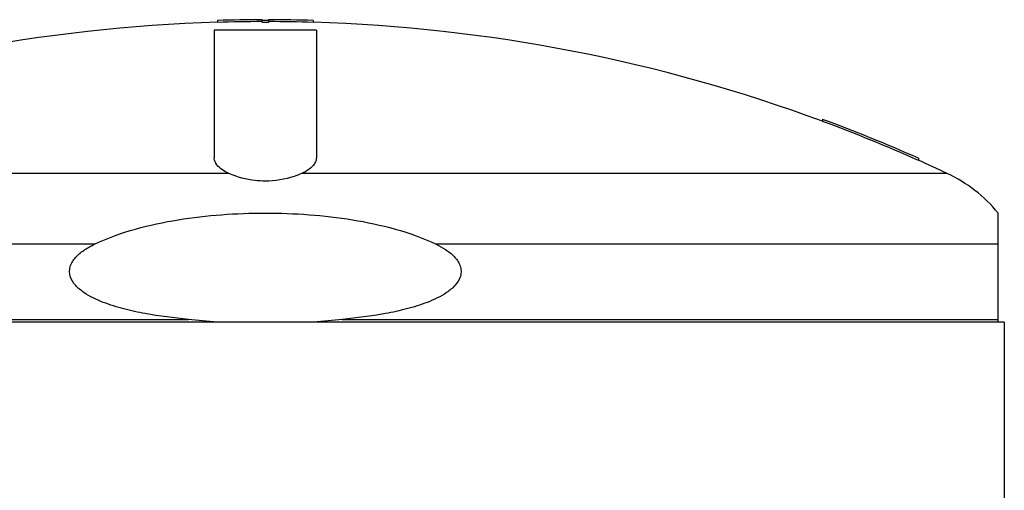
# Model space of a CAD drawing. Header units: millimetres. Extents: x 0 to 297, y 0 to 210.
# Tile 11 of 24: x 145 to 161, y 129 to 136. Entities that reach past the tile are written whole.
import ezdxf

# ---------------------------------------------------------------- set-up
doc = ezdxf.new("R2010")
doc.units = ezdxf.units.MM
doc.header["$LTSCALE"] = 16.335
doc.layers.get('0').update_dxf_attribs({"linetype": 'CONTINUOUS'})
doc.layers.add('AXES_REF', color=7, linetype='CONTINUOUS')

msp = doc.modelspace()

# ---------------------------------------------------------------- linework, layer by layer
at = {"color": 7, "linetype": 'Continuous'}
for p, q in [((149.171, 136.24), (149.171, 136.281)), ((149.271, 136.281), (149.271, 136.24)), ((148.471, 136.27), (148.471, 136.24)), ((149.971, 136.27), (149.971, 136.24)), ((157.946, 134.723), (157.946, 134.691)), ((159.446, 134.114), (159.446, 134.081)), ((160.696, 131.549), (160.696, 133.255)), ((160.791, 131.549), (137.651, 131.549))]:
    msp.add_line(p, q, dxfattribs=at)
at = {"color": 9, "linetype": 'Continuous'}
for p, q in [((148.652, 133.876), (138.545, 133.876)), ((159.896, 133.876), (149.79, 133.876)), ((146.546, 132.769), (137.746, 132.769)), ((160.696, 132.769), (151.896, 132.769)), ((137.746, 131.594), (148.016, 131.594)), ((150.426, 131.594), (160.696, 131.594))]:
    msp.add_line(p, q, dxfattribs=at)
at = {"color": 7, "linetype": 'Continuous'}
for centre, radius, start, end in [((149.221, 111.078), 25.203, 90.1137, 91.7052), ((149.221, 111.078), 25.203, 88.2948, 89.8863), ((149.221, 111.078), 25.174, 91.7073, 110.2792), ((149.221, 111.078), 25.173, 90.1138, 91.7073), ((149.221, 111.078), 25.192, 89.8863, 90.1137), ((149.221, 111.078), 25.162, 89.8861, 90.1139), ((149.221, 111.078), 25.173, 88.2927, 89.8862), ((149.221, 111.078), 25.174, 69.7208, 88.2927), ((149.221, 111.078), 25.203, 66.0651, 69.746), ((149.221, 111.078), 25.173, 66.0348, 69.7208), ((149.221, 111.078), 25.174, 64.9081, 66.0349), ((158.921, 131.793), 2.3, 39.4897, 64.9081)]:
    msp.add_arc(centre, radius, start, end, dxfattribs=at)
for points in [[(148.426, 134.085), (148.422, 134.098), (148.421, 134.111), (148.421, 134.123)], [(150.021, 134.123), (150.021, 134.111), (150.019, 134.098), (150.016, 134.085)], [(148.463, 131.549), (148.314, 131.565), (148.165, 131.58), (148.016, 131.594)], [(150.426, 131.594), (150.277, 131.58), (150.128, 131.565), (149.979, 131.549)]]:
    msp.add_open_spline(points, degree=3, dxfattribs=at)
for points, knots in [([(148.652, 133.876), (148.622, 133.889), (148.531, 133.936), (148.443, 134.016), (148.426, 134.085)], [0, 0, 0, 0, 0.315148, 1, 1, 1, 1]), ([(150.016, 134.085), (150.011, 134.065), (149.965, 133.968), (149.867, 133.91), (149.79, 133.876)], [0, 0, 0, 0, 0.198015, 1, 1, 1, 1]), ([(149.221, 133.756), (149.167, 133.756), (148.973, 133.767), (148.78, 133.818), (148.652, 133.876)], [0, 0, 0, 0, 0.274984, 1, 1, 1, 1]), ([(149.79, 133.876), (149.751, 133.858), (149.57, 133.788), (149.373, 133.756), (149.221, 133.756)], [0, 0, 0, 0, 0.218569, 1, 1, 1, 1]), ([(146.546, 132.769), (146.751, 132.868), (147.184, 133.021), (148.078, 133.209), (149.221, 133.287), (150.364, 133.209), (151.258, 133.021), (151.691, 132.868), (151.896, 132.769)], [0, 0, 0, 0, 0.124965, 0.250021, 0.5, 0.749979, 0.875035, 1, 1, 1, 1]), ([(148.016, 131.594), (147.79, 131.615), (147.452, 131.657), (147.007, 131.752), (146.682, 131.852), (146.423, 131.974), (146.247, 132.117), (146.167, 132.24), (146.152, 132.354), (146.175, 132.466), (146.261, 132.585), (146.395, 132.689), (146.495, 132.744), (146.546, 132.769)], [0, 0, 0, 0, 0.250388, 0.3756, 0.500773, 0.625755, 0.688243, 0.750355, 0.781543, 0.812738, 0.87492, 0.937423, 1, 1, 1, 1]), ([(151.896, 132.769), (151.947, 132.744), (152.046, 132.689), (152.181, 132.585), (152.267, 132.466), (152.29, 132.354), (152.275, 132.24), (152.195, 132.117), (152.018, 131.974), (151.759, 131.852), (151.434, 131.752), (150.99, 131.657), (150.652, 131.615), (150.426, 131.594)], [0, 0, 0, 0, 0.062577, 0.12508, 0.187262, 0.218457, 0.249646, 0.311758, 0.374246, 0.499227, 0.6244, 0.749612, 1, 1, 1, 1])]:
    msp.add_open_spline(points, degree=3, knots=knots, dxfattribs=at)
at = {"layer": 'AXES_REF', "color": 7, "linetype": 'Continuous'}
for p, q in [((148.421, 136.117), (148.421, 134.123)), ((150.021, 136.117), (148.421, 136.117)), ((150.021, 136.117), (150.021, 134.123)), ((160.791, 131.549), (160.791, 76.549))]:
    msp.add_line(p, q, dxfattribs=at)

doc.saveas('drawing.dxf')
